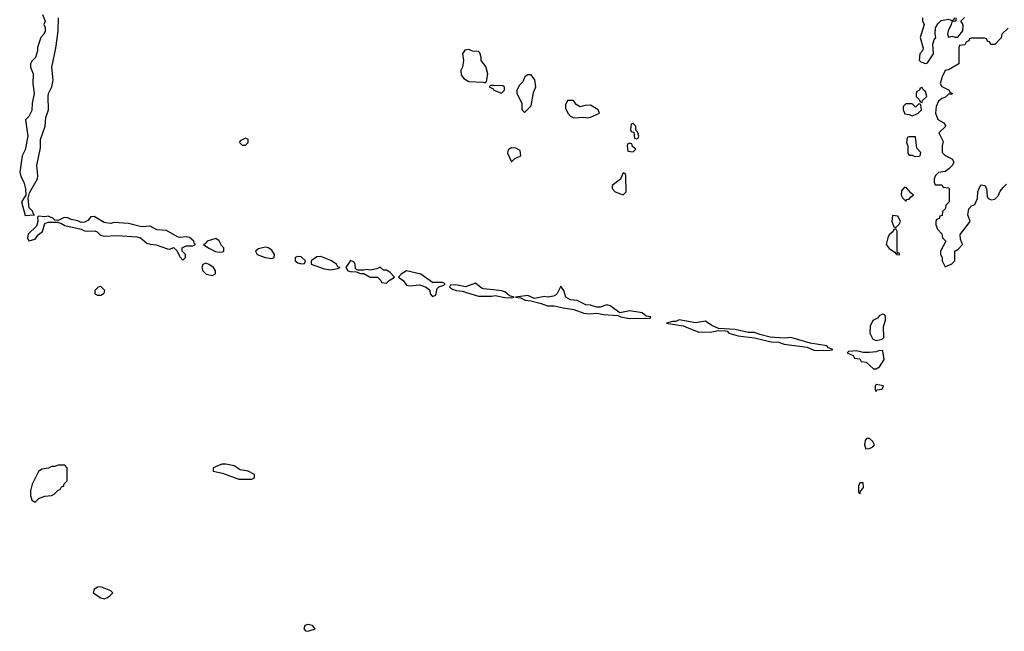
# Model space of a CAD drawing. Header units: inches. Extents: x 2701622 to 2964296, y 496201 to 720542.
# Tile 58 of 256: x 2747116 to 2753110, y 689895 to 693619. Entities that reach past the tile are written whole.
import ezdxf

# ---------------------------------------------------------------- set-up
doc = ezdxf.new("R2010")
doc.units = ezdxf.units.IN
doc.header["$MEASUREMENT"] = 0
for name, color, linetype in [('C7648', 7, 'Continuous'), ('C7649', 7, 'Continuous'), ('C7659', 7, 'Continuous')]:
    doc.layers.add(name, color=color, linetype=linetype)

msp = doc.modelspace()

# ---------------------------------------------------------------- linework, layer by layer
at = {"layer": 'C7648', "color": 4, "elevation": 12}
msp.add_lwpolyline([(2748870, 689937.2), (2748852, 689930), (2748846, 689910), (2748856.9, 689896.9), (2748870, 689894.8), (2748910, 689907.3), (2748914, 689910), (2748912.9, 689912.9), (2748898, 689930)], close=True, dxfattribs=at)
at = {"layer": 'C7649', "color": 4, "elevation": 12}
for points in [[(2747254, 693650), (2747272, 693610), (2747262, 693590), (2747271.1, 693571.1), (2747270.9, 693549.1), (2747262, 693530), (2747244.7, 693510), (2747224.7, 693450), (2747224.7, 693430), (2747211.6, 693388.4), (2747190, 693366), (2747182, 693350), (2747182, 693330), (2747198, 693290), (2747196, 693230), (2747204.7, 693170), (2747191, 693110), (2747190, 693066), (2747170.9, 693029.1), (2747151.6, 693008.4), (2747164.7, 692910), (2747150, 692826), (2747131.3, 692790), (2747116, 692690), (2747123.5, 692663.5), (2747141, 692630), (2747151.6, 692588.4), (2747154, 692550), (2747126.8, 692510), (2747150, 692426), (2747206, 692430), (2747198, 692438), (2747195.3, 692450), (2747173.2, 692473.2), (2747167.3, 692532.7), (2747175.5, 692564.5), (2747223.7, 692650), (2747226.6, 692670), (2747220.7, 692730), (2747242, 692838), (2747242.4, 692890), (2747271.6, 692970), (2747276.1, 693023.9), (2747291.8, 693070), (2747289.5, 693150), (2747291.6, 693170), (2747311.6, 693210), (2747320.5, 693250), (2747311.6, 693330), (2747335.3, 693444.7), (2747349.3, 693549.3), (2747352, 693630)], [(2750000, 693217.6), (2749982, 693218), (2749974, 693210), (2749998, 693198), (2750000, 693194)], [(2750000, 691974.1), (2749940.5, 691980.5), (2749926, 691986), (2749890, 692013.6), (2749830, 691991.8), (2749770, 692004), (2749738, 692002), (2749732, 691990), (2749750, 691978), (2749774, 691970), (2749810, 691966), (2749910, 691936), (2749990, 691934.8), (2750000, 691936.8)]]:
    msp.add_lwpolyline(points, dxfattribs=at)
for points in [[(2749850, 693438), (2749826.4, 693433.6), (2749812, 693410), (2749818, 693370), (2749812, 693330), (2749802, 693310), (2749803.6, 693283.6), (2749812, 693270), (2749819.6, 693259.6), (2749850, 693242), (2749938, 693238), (2749950, 693234), (2749958, 693242), (2749965.2, 693290), (2749952.9, 693332.9), (2749926, 693370), (2749926, 693390), (2749916.4, 693416.4), (2749910, 693426), (2749872.7, 693427.3)], [(2748490, 692898), (2748458, 692882), (2748454, 692870), (2748470, 692854), (2748490, 692854), (2748506, 692870), (2748506, 692890)], [(2747290, 692422), (2747270, 692419), (2747230, 692422), (2747224.5, 692415.5), (2747226.5, 692390), (2747218, 692362), (2747167.9, 692312.1), (2747164, 692290), (2747171.3, 692271.3), (2747210, 692282), (2747229.7, 692310.3), (2747254, 692330), (2747270, 692378), (2747290, 692386), (2747345.4, 692385.4), (2747370, 692378), (2747390, 692366), (2747490, 692342.8), (2747510, 692334), (2747530, 692330.7), (2747573.4, 692333.4), (2747587.1, 692327.1), (2747607.7, 692307.7), (2747630, 692300.7), (2747710, 692304), (2747830, 692296), (2747850.7, 692290.7), (2747890, 692258), (2747910, 692251), (2747947.1, 692247.1), (2748016.4, 692223.6), (2748030, 692222), (2748051.6, 692231.6), (2748072.7, 692212.7), (2748090, 692174), (2748110, 692154), (2748126, 692170), (2748126, 692190), (2748106, 692210), (2748106, 692230), (2748130, 692242), (2748170, 692242), (2748186, 692250), (2748178, 692258), (2748175.3, 692270), (2748150, 692293.2), (2748130, 692297.2), (2748090, 692293.2), (2748076.5, 692296.5), (2748010, 692336), (2747950, 692339), (2747910, 692361.2), (2747858, 692358), (2747777.5, 692377.5), (2747690, 692383.7), (2747670, 692378), (2747641.2, 692381.2), (2747630, 692383.7), (2747570, 692420.9), (2747550, 692419.3), (2747530, 692396), (2747510, 692386), (2747490, 692384), (2747470, 692393.2), (2747430, 692401.2), (2747410, 692412.3), (2747385.8, 692414.2), (2747350, 692395.3), (2747330, 692398), (2747318, 692410)], [(2748310, 692286), (2748258, 692270), (2748246, 692254), (2748234, 692250), (2748266.8, 692226.8), (2748307.5, 692207.5), (2748330, 692202.8), (2748350, 692206), (2748358, 692210), (2748359, 692230), (2748344.8, 692244.8), (2748330, 692273.2)], [(2748612.7, 692232.7), (2748594, 692230), (2748570, 692224), (2748551.3, 692210), (2748562, 692190), (2748610, 692171), (2748650, 692164.7), (2748666, 692170), (2748668, 692190), (2748650, 692215.3), (2748629.1, 692229.1)], [(2748250, 692135.3), (2748231.3, 692128.7), (2748224.7, 692110), (2748231.3, 692090), (2748252, 692070), (2748290, 692061), (2748308.4, 692071.6), (2748308.7, 692090), (2748295.3, 692110), (2748270, 692129)], [(2748810, 692177.2), (2748792, 692170), (2748792, 692150), (2748810, 692138), (2748830, 692132), (2748850, 692134), (2748855.3, 692150), (2748830, 692174)], [(2748950, 692177), (2748925.5, 692174.5), (2748891, 692150), (2748891.3, 692130), (2748970, 692101), (2749010, 692096), (2749050, 692104.7), (2749066, 692110), (2749053.2, 692113.2), (2749044, 692130), (2749010, 692152)], [(2749130, 692152.7), (2749102, 692110), (2749114, 692090), (2749130, 692084.7), (2749163.6, 692083.6), (2749190, 692074), (2749210, 692074), (2749250, 692051.3), (2749294, 692050), (2749314, 692030), (2749318, 692018), (2749350, 692014), (2749366, 692030), (2749398, 692050), (2749370, 692081.2), (2749350, 692092.7), (2749330, 692094), (2749310, 692112), (2749290, 692102), (2749250, 692094.5), (2749230, 692098), (2749210, 692092.7), (2749173.6, 692093.6), (2749161.2, 692101.2), (2749158, 692130), (2749150, 692144)], [(2749470, 692089.2), (2749438, 692070), (2749422, 692050), (2749451.3, 692030), (2749470, 692002), (2749490, 691998), (2749550, 692004.7), (2749591.1, 691991.1), (2749612.7, 691972.7), (2749614, 691950), (2749630, 691934), (2749650, 691942), (2749658, 691982), (2749668.4, 691991.6), (2749698, 692002), (2749706, 692010), (2749690, 692018), (2749630, 692019), (2749557.2, 692070)], [(2747610, 691994), (2747594, 691990), (2747574, 691970), (2747574, 691950), (2747590, 691942), (2747610, 691942), (2747630, 691954), (2747635.3, 691970)], [(2747390, 690906), (2747350, 690906), (2747330, 690898), (2747310, 690898), (2747291.1, 690888.9), (2747250, 690882), (2747230, 690868), (2747191.3, 690790), (2747181, 690750), (2747182, 690722), (2747190, 690694), (2747210, 690682), (2747234.6, 690705.4), (2747270, 690718), (2747310, 690722), (2747326, 690730), (2747350, 690754), (2747362, 690758), (2747370, 690774), (2747382, 690778), (2747387.3, 690792.7), (2747406, 690810), (2747406, 690890)], [(2748370, 690912.7), (2748347.5, 690912.5), (2748294, 690890), (2748294, 690870), (2748350, 690858), (2748450, 690822), (2748530, 690822), (2748546, 690830), (2748546, 690850), (2748506, 690870), (2748458, 690878), (2748422, 690902)], [(2747610, 690165.2), (2747590, 690162.7), (2747570, 690148.7), (2747563, 690130), (2747610, 690099.3), (2747630, 690092.7), (2747650, 690100.5), (2747665.2, 690110), (2747682, 690130), (2747670, 690142)]]:
    msp.add_lwpolyline(points, close=True, dxfattribs=at)
at = {"layer": 'C7659', "color": 4, "elevation": 12}
for points in [[(2752612, 693630), (2752612.7, 693612.7), (2752622, 693590), (2752598, 693510), (2752615.3, 693444.7), (2752611.3, 693430), (2752596, 693410), (2752591.3, 693371.3), (2752602, 693362), (2752630, 693351.3), (2752643.1, 693356.9), (2752678, 693410), (2752674.5, 693470), (2752683.2, 693496.8), (2752692.7, 693510), (2752688.7, 693530), (2752691.8, 693568.2), (2752705.6, 693594.4), (2752726.3, 693613.7), (2752770, 693621), (2752790, 693614), (2752802, 693618), (2752808.4, 693631.6)], [(2752814, 693630), (2752814, 693610), (2752790, 693606), (2752787.3, 693590), (2752768.3, 693551.7), (2752764.9, 693530), (2752770, 693512), (2752790, 693518), (2752810, 693512), (2752827.3, 693512.7), (2752858, 693550), (2752860.4, 693580.4), (2752856.4, 693596.4), (2752846, 693610), (2752868.4, 693631.6)], [(2753132.7, 693567.3), (2753094, 693530), (2753091.6, 693508.4), (2753052.7, 693467.3), (2753027.3, 693467.3), (2753022, 693482), (2753007.3, 693487.3), (2753002, 693502), (2752990, 693506), (2752910, 693506), (2752898, 693502), (2752894, 693490), (2752878, 693482), (2752870, 693466), (2752838, 693462), (2752834, 693450), (2752834, 693350), (2752770, 693314), (2752750, 693308.7), (2752730.7, 693270), (2752718.8, 693230), (2752730, 693211.3), (2752774, 693190), (2752778, 693178), (2752794, 693170), (2752790, 693166), (2752770, 693166), (2752752.7, 693147.3), (2752730, 693138), (2752710, 693122), (2752694.8, 693090), (2752691.3, 693050), (2752704.7, 693010), (2752742, 692990), (2752754, 692970), (2752711.3, 692930), (2752736.9, 692876.9), (2752731.3, 692850), (2752732, 692810), (2752750, 692792), (2752794, 692770), (2752802, 692750), (2752792, 692730), (2752772, 692710), (2752750, 692695.3), (2752710, 692688), (2752692, 692670), (2752682, 692650), (2752682, 692630), (2752690, 692614), (2752730, 692614), (2752738, 692598), (2752770, 692594), (2752774, 692590), (2752774, 692510), (2752754, 692490), (2752751.6, 692468.4), (2752734, 692450), (2752732.7, 692427.3), (2752718, 692422), (2752712.7, 692407.3), (2752698, 692402), (2752694, 692390), (2752694, 692370), (2752703.6, 692343.6), (2752730, 692314), (2752734, 692290), (2752754, 692270), (2752722, 692210), (2752722, 692190), (2752732, 692170), (2752732, 692150), (2752750, 692114), (2752790, 692132), (2752808, 692150), (2752808, 692210), (2752830, 692222), (2752855.3, 692250), (2752843.1, 692283.1), (2752842, 692310), (2752902, 692390), (2752888.7, 692430), (2752893.6, 692466.4), (2752910, 692484.7), (2752930, 692494), (2752946, 692530), (2752948.4, 692571.6), (2752966, 692610), (2752970, 692614), (2752992, 692610), (2753002, 692590), (2753004.7, 692544.7), (2753012, 692530), (2753030, 692521), (2753053.2, 692526.8), (2753073.6, 692546.4), (2753084.7, 692575.3), (2753103.1, 692596.9), (2753123.1, 692616.9)], [(2750000, 693194), (2750002, 693190), (2750050, 693172), (2750068, 693190), (2750067.3, 693207.3), (2750056.4, 693216.4), (2750000, 693217.6)], [(2750000, 691936.8), (2750010, 691938.8), (2750070, 691926.8), (2750110, 691926), (2750126, 691930), (2750098, 691938), (2750070, 691962), (2750050, 691968.7), (2750000, 691974.1)]]:
    msp.add_lwpolyline(points, dxfattribs=at)
for points in [[(2750230, 693282), (2750210, 693282), (2750192, 693270), (2750179.8, 693240.2), (2750159.6, 693220.4), (2750142, 693190), (2750142, 693170), (2750172, 693110), (2750172.7, 693072.7), (2750190, 693054), (2750230, 693094), (2750244.7, 693175.3), (2750259, 693210), (2750252.9, 693252.9)], [(2752610, 693206), (2752598, 693202), (2752594, 693190), (2752578, 693182), (2752574, 693170), (2752574, 693150), (2752594, 693130), (2752598, 693118), (2752610, 693114), (2752612.7, 693127.3), (2752639.3, 693150), (2752630, 693182), (2752618, 693190)], [(2750487.3, 693127.3), (2750450, 693126), (2750439.6, 693100.4), (2750439.6, 693079.6), (2750452, 693050), (2750470, 693032), (2750490, 693022), (2750550, 693024.7), (2750570, 693021), (2750590, 693026), (2750646, 693050), (2750638, 693070), (2750590, 693098), (2750556.4, 693096.4), (2750528.4, 693088.4), (2750503.1, 693103.1)], [(2752590, 693106), (2752570, 693086), (2752550, 693106), (2752510, 693106), (2752494, 693090), (2752494, 693070), (2752504.7, 693044.7), (2752530, 693042), (2752550, 693034), (2752570, 693042), (2752586, 693050), (2752606, 693070), (2752602, 693102)], [(2750850, 692986), (2750838, 692982), (2750834, 692950), (2750838, 692938), (2750854, 692934), (2750858, 692898), (2750870, 692894), (2750882, 692898), (2750886, 692910), (2750876.4, 692936.4), (2750866, 692946), (2750866, 692970)], [(2750830, 692866), (2750818, 692862), (2750814, 692850), (2750818, 692818), (2750850, 692814), (2750866, 692830), (2750847.3, 692847.3), (2750842, 692862)], [(2752570, 692906), (2752530, 692906), (2752518, 692902), (2752514, 692870), (2752522, 692850), (2752523.6, 692803.6), (2752530, 692794), (2752550, 692794), (2752566, 692786), (2752590, 692787.7), (2752598, 692790), (2752602, 692810), (2752577.2, 692837.2)], [(2750110, 692838), (2750090, 692826), (2750086.4, 692806.4), (2750110, 692754), (2750130, 692774), (2750166, 692790), (2750162, 692822), (2750136.4, 692836.4)], [(2750790, 692686), (2750772.7, 692647.3), (2750722, 692610), (2750722, 692590), (2750742, 692570), (2750790, 692552), (2750808, 692570), (2750806, 692670), (2750802, 692682)], [(2752502, 692598), (2752483.6, 692576.4), (2752482, 692550), (2752490, 692534), (2752510, 692514), (2752516.4, 692523.6), (2752530, 692526), (2752540.1, 692539.9), (2752558, 692550), (2752542, 692562), (2752514.6, 692594.6)], [(2752430, 692426), (2752424.7, 692390), (2752438, 692358), (2752450, 692354), (2752470, 692374), (2752478, 692390), (2752476.4, 692396.4), (2752462, 692422)], [(2752450, 692346), (2752438, 692342), (2752434, 692330), (2752410, 692308), (2752401, 692290), (2752391.3, 692250), (2752410, 692224.7), (2752443.6, 692203.6), (2752450, 692194), (2752458, 692198), (2752454, 692190), (2752470, 692186), (2752474, 692190), (2752470, 692198), (2752460.4, 692200.4), (2752458, 692210), (2752458, 692330)], [(2750410, 691995.3), (2750387.7, 691952.3), (2750378.5, 691941.5), (2750364.9, 691935.1), (2750330, 691929.2), (2750310, 691933.2), (2750250, 691922), (2750210, 691939.3), (2750134, 691930), (2750164.7, 691924.7), (2750194, 691910), (2750226.8, 691906.8), (2750290, 691891.3), (2750330, 691876), (2750370, 691876), (2750423.5, 691863.5), (2750490, 691854.8), (2750550, 691831), (2750587.3, 691827.3), (2750630, 691831), (2750670, 691822.8), (2750758, 691818), (2750774, 691810), (2750830, 691798.8), (2750950, 691802), (2750956.4, 691803.6), (2750958, 691810), (2750930, 691814), (2750906.4, 691833.6), (2750830, 691845.2), (2750770, 691834), (2750710, 691876), (2750690, 691882.7), (2750650, 691869), (2750630, 691869), (2750590, 691880.7), (2750563.3, 691883.3), (2750510, 691909.3), (2750470, 691912.3), (2750441.2, 691930), (2750428.7, 691970)], [(2751130, 691791.8), (2751110, 691782), (2751090, 691782), (2751054, 691770), (2751154, 691754), (2751250, 691716), (2751330, 691718.8), (2751370, 691726), (2751410, 691724.7), (2751422, 691722), (2751434, 691710), (2751490, 691694.8), (2751590, 691681), (2751690, 691657.3), (2751734.4, 691654.4), (2751770, 691644), (2751910, 691624), (2751950, 691607.3), (2751970, 691604), (2752050, 691606.8), (2752066, 691610), (2752040.2, 691620.2), (2752030, 691632.3), (2751929, 691649), (2751810, 691682.7), (2751770, 691679.5), (2751684.7, 691684.7), (2751621.5, 691701.5), (2751590, 691715.1), (2751550, 691715.1), (2751471.9, 691731.9), (2751370, 691738), (2751330, 691756), (2751290, 691783.7), (2751230, 691772)], [(2752370, 691826), (2752350, 691818), (2752338, 691802), (2752310, 691788), (2752292.7, 691752.7), (2752292, 691710), (2752310, 691674), (2752330, 691666), (2752367.3, 691672.7), (2752376.4, 691683.6), (2752374, 691750), (2752386, 691790), (2752386, 691810), (2752382, 691822)], [(2752350, 691605.2), (2752330, 691596), (2752290, 691592.3), (2752250, 691592.7), (2752210, 691602), (2752162, 691598), (2752154, 691590), (2752190, 691574), (2752198, 691558), (2752230, 691554), (2752238, 691538), (2752270, 691534), (2752312.7, 691492.7), (2752330, 691492), (2752350, 691504.7), (2752378.4, 691550), (2752370, 691602)], [(2752330, 691398), (2752324.7, 691390), (2752324.7, 691364.7), (2752330, 691354), (2752334.6, 691365.4), (2752350, 691367.3), (2752366, 691370), (2752375.3, 691390)], [(2752290, 691068.7), (2752272, 691068), (2752263.6, 691056.4), (2752258, 691030), (2752266.8, 691006.8), (2752290, 691007.7), (2752310, 691018), (2752319, 691030), (2752308.7, 691050)], [(2752250, 690798), (2752230, 690798), (2752222.5, 690777.5), (2752222.8, 690742.8), (2752230, 690732), (2752234, 690746), (2752252.6, 690770)]]:
    msp.add_lwpolyline(points, close=True, dxfattribs=at)

doc.saveas('drawing.dxf')
